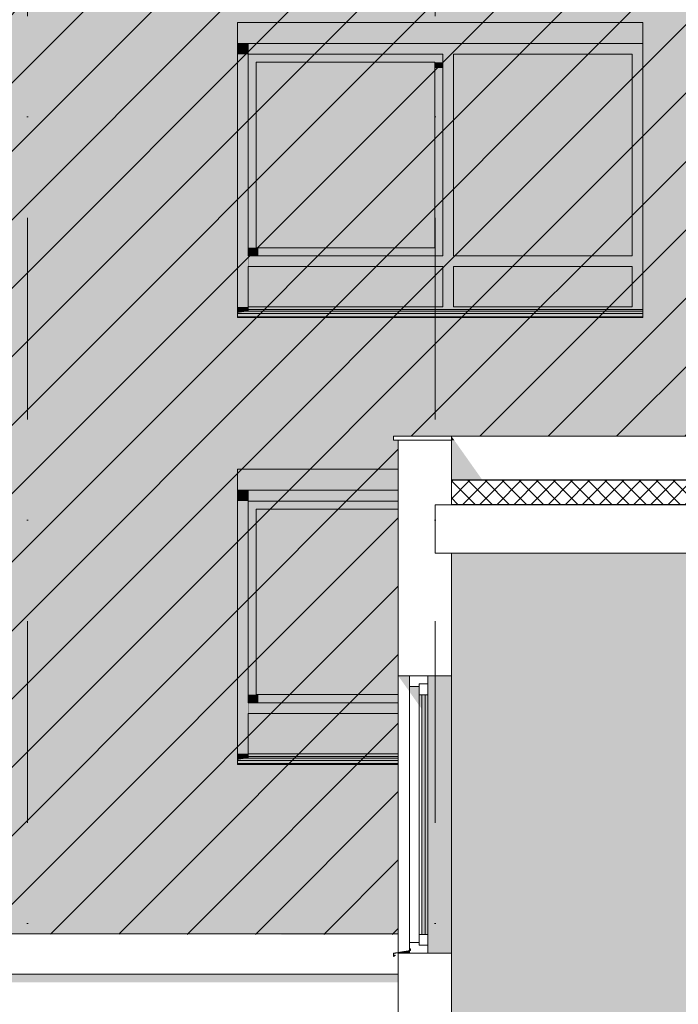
# Model space of a CAD drawing. Header units: millimetres. Extents: x -194 to 1012562, y 0 to 44349.
# Tile 21 of 97: x 53505 to 57590, y 16291 to 22393. Entities that reach past the tile are written whole.
import ezdxf
from ezdxf.enums import TextEntityAlignment as Align

# ---------------------------------------------------------------- set-up
doc = ezdxf.new("R2010")
doc.units = ezdxf.units.MM
doc.header["$MEASUREMENT"] = 0
doc.linetypes.add('streep-punt', pattern=[2500, 1250, -625, 0, -625])
for name, color, linetype in [('0 2D arcering', 7, 'Continuous'), ('21_0 NC Buitenwanden', 7, 'Continuous'), ('21_0 NC Buitenwanden 2D arcering', 7, 'Continuous'), ('21_0 NC Buitenwanden Ramen', 7, 'Continuous'), ('21_1 C Buitenwanden', 7, 'Continuous'), ('21_1 C Buitenwanden 2D arcering', 7, 'Continuous'), ('23 Vloeren', 7, 'Continuous'), ('23 Vloeren Laagscheidingslijnen', 7, 'Continuous'), ('28 Draagconstructies', 7, 'Continuous'), ('47 Dakafwerking', 7, 'Continuous'), ('47 Dakafwerking 2D arcering', 7, 'Continuous'), ('47 Dakafwerking Laagscheidingslijnen', 7, 'Continuous'), ('New_0 2D arcering', 7, 'Continuous'), ('New_21_0 NC Buitenwanden 2D arcering', 7, 'Continuous'), ('New_21_0 NC Buitenwanden Ramen', 7, 'Continuous'), ('New_27 Daken', 7, 'Continuous'), ('New_27 Daken Doorsnede-arcering', 7, 'Continuous'), ('New_27 Daken Laagscheidingslijnen', 7, 'Continuous'), ('New_31 Kozijninvulling', 7, 'Continuous'), ('New_31 Kozijninvulling 2D arcering', 7, 'Continuous'), ('New_41 Buitenwandafw', 7, 'Continuous'), ('New_41 Buitenwandafw Doorsnede-arcering', 7, 'Continuous'), ('Stramien', 7, 'Continuous')]:
    doc.layers.add(name, color=color, linetype=linetype)
doc.styles.add('GENERATED_STYLE_1', font='arial.ttf')

# ---------------------------------------------------------------- blocks, each defined once
blk = doc.blocks.new('Section Element_30_7', base_point=(76178.8, 8236.6))
at = {"layer": '21_0 NC Buitenwanden 2D arcering', "linetype": 'Continuous', "lineweight": 0, "true_color": 0x1e2122}
for points in [[(55852.9, 18326.6), (55922.9, 18227.6), (55922.9, 18259.6), (55922.9, 18326.6)], [(55922.9, 16624.2), (55922.9, 16624.2), (55922.9, 16673.6)], [(55852.9, 16609.9), (55852.9, 16606.6), (55922.9, 16606.6), (55922.9, 16622.2)]]:
    blk.add_hatch(color=250, dxfattribs=at).paths.add_polyline_path(points)
at = {"layer": '21_0 NC Buitenwanden', "color": 2, "linetype": 'Continuous', "lineweight": 0}
for p, q in [((55852.9, 19286.6), (55852.9, 16611.9)), ((55852.9, 16609.8), (55852.9, 16290.6)), ((55852.9, 16086.6), (55852.9, 16067.6)), ((55852.9, 16067.6), (55852.9, 16064)), ((55852.9, 16064), (55852.9, 16054.1)), ((55852.9, 16054.1), (55852.9, 16040.6)), ((55852.9, 16040.6), (55852.9, 15832.6)), ((55852.9, 15832.6), (55852.9, 15819.1)), ((55852.9, 15819.1), (55852.9, 15809.2)), ((55852.9, 15809.2), (55852.9, 15805.6)), ((55852.9, 15805.6), (55852.9, 15786.6))]:
    blk.add_line(p, q, dxfattribs=at)
at = {"layer": '21_0 NC Buitenwanden', "color": 1, "linetype": 'Continuous', "lineweight": 0}
for p, q in [((55852.9, 19286.6), (55852.9, 18326.6)), ((56182.9, 19086.6), (56182.9, 18326.6)), ((55852.9, 16606.6), (55852.9, 15786.6)), ((56182.9, 16606.6), (56182.9, 15786.6)), ((56182.9, 15786.6), (56182.9, 15786.6))]:
    blk.add_line(p, q, dxfattribs=at)
at = {"layer": '21_0 NC Buitenwanden', "color": 1, "linetype": 'Continuous', "lineweight": 0, "flags": 128}
for points in [[(56182.9, 18326.6), (56036.9, 18326.6), (55922.9, 18326.6), (55852.9, 18326.6)], [(56182.9, 16606.6), (56036.9, 16606.6), (55922.9, 16606.6), (55852.9, 16606.6)]]:
    blk.add_lwpolyline(points, dxfattribs=at)
blk = doc.blocks.new('Section Element_32_7', base_point=(76178.8, 8236.6))
at = {"layer": '21_1 C Buitenwanden 2D arcering', "linetype": 'Continuous', "lineweight": 0, "true_color": 0x1e2122}
blk.add_hatch(color=250, dxfattribs=at).paths.add_polyline_path([(56182.9, 16606.6), (56182.9, 16606.6), (56182.9, 15886.6), (58322.3, 15886.6), (58322.3, 19086.6), (56182.9, 19086.6), (56182.9, 18326.6), (56182.9, 18326.6)])
blk = doc.blocks.new('Section Element_33_7', base_point=(76178.8, 8236.6))
at = {"layer": 'New_21_0 NC Buitenwanden 2D arcering', "linetype": 'Continuous', "lineweight": 0, "true_color": 0x1e2122}
for points in [[(55982.9, 18259.6), (55922.9, 18259.6), (55922.9, 18227.6), (55982.9, 18142.7)], [(55982.9, 18142.7), (55999.9, 18118.7), (55999.9, 16723.6), (56036.9, 16723.6), (56036.9, 18209.6), (55982.9, 18209.6)]]:
    blk.add_hatch(color=250, dxfattribs=at).paths.add_polyline_path(points)
at = {"layer": 'New_21_0 NC Buitenwanden Ramen', "color": 1, "linetype": 'Continuous', "lineweight": 0}
for p, q in [((55922.9, 18326.6), (55922.9, 18259.6)), ((55922.9, 18326.6), (55922.9, 18259.6)), ((55922.9, 16673.6), (55922.9, 18259.6)), ((55982.9, 18259.6), (55922.9, 18259.6)), ((56036.9, 18276.6), (55982.9, 18276.6)), ((55982.9, 17993.3), (55982.9, 18209.6)), ((56036.9, 18209.6), (55982.9, 18209.6)), ((55999.9, 18209.6), (55999.9, 16723.6)), ((56019.9, 16723.6), (56019.9, 18209.6)), ((56036.9, 18094.4), (56036.9, 18209.6)), ((55982.9, 18041.7), (55982.9, 18094.4)), ((56036.9, 17826.1), (56036.9, 18094.4)), ((55982.9, 17915.8), (55982.9, 17993.3)), ((55982.9, 17867.4), (55982.9, 17915.8)), ((55982.9, 17823), (55982.9, 17867.4)), ((55982.9, 17823), (55982.9, 17767.2)), ((56036.9, 17826.1), (56036.9, 17531.9)), ((55982.9, 17741.4), (55982.9, 17767.2)), ((55982.9, 17663.9), (55982.9, 17741.4)), ((55982.9, 17641.6), (55982.9, 17663.9)), ((55982.9, 17641.6), (55982.9, 17615.5)), ((55982.9, 17538), (55982.9, 17615.5)), ((55982.9, 17538), (55982.9, 17531.9)), ((55982.9, 17489.6), (55982.9, 17531.9)), ((56036.9, 17401.3), (56036.9, 17531.9)), ((55982.9, 17412.1), (55982.9, 17489.6)), ((55982.9, 17401.3), (55982.9, 17412.1)), ((55982.9, 17382.3), (55982.9, 17401.3)), ((56036.9, 17107.1), (56036.9, 17401.3)), ((55982.9, 17363.7), (55982.9, 17382.3)), ((55982.9, 17286.2), (55982.9, 17363.7)), ((55982.9, 17256.7), (55982.9, 17286.2)), ((55982.9, 17200.9), (55982.9, 17256.7)), ((55982.9, 17166), (55982.9, 17200.9)), ((55982.9, 17110.2), (55982.9, 17166)), ((55982.9, 17034.3), (55982.9, 17110.2)), ((56036.9, 16917.7), (56036.9, 17107.1)), ((55982.9, 16985.9), (55982.9, 17034.3)), ((55982.9, 16917.7), (55982.9, 16985.9)), ((55982.9, 16723.6), (55982.9, 16917.7)), ((56036.9, 16723.6), (56036.9, 16917.7)), ((56036.9, 16723.6), (55982.9, 16723.6)), ((55922.9, 16673.6), (55922.9, 16624.2)), ((55922.9, 16673.6), (55922.9, 16606.6)), ((55982.9, 16673.6), (55922.9, 16673.6)), ((55922.9, 16622.2), (55922.9, 16606.6)), ((56036.9, 16656.6), (55982.9, 16656.6))]:
    blk.add_line(p, q, dxfattribs=at)
at = {"layer": 'New_21_0 NC Buitenwanden Ramen', "color": 1, "linetype": 'Continuous', "lineweight": 0, "flags": 128}
for points in [[(56036.9, 18326.6), (56036.9, 18276.6), (56036.9, 18209.6)], [(55982.9, 18276.6), (55982.9, 18259.6), (55982.9, 18209.6)], [(55982.9, 16723.6), (55982.9, 16673.6), (55982.9, 16656.6)], [(56036.9, 16723.6), (56036.9, 16656.6), (56036.9, 16606.6)]]:
    blk.add_lwpolyline(points, dxfattribs=at)
blk = doc.blocks.new('Section Element_34_7', base_point=(76178.8, 8236.6))
at = {"layer": 'New_21_0 NC Buitenwanden Ramen', "color": 2, "linetype": 'Continuous', "lineweight": 0}
for p, q in [((55852.9, 16611.9), (55852.9, 18326.6)), ((55852.9, 16609.9), (55852.9, 16606.6))]:
    blk.add_line(p, q, dxfattribs=at)
at = {"layer": 'New_21_0 NC Buitenwanden Ramen', "color": 1, "linetype": 'Continuous', "lineweight": 0}
blk.add_line((55922.9, 16624.2), (55922.9, 16624.2), dxfattribs=at)
blk = doc.blocks.new('Section Element_38_7', base_point=(76178.8, 8236.6))
at = {"layer": '23 Vloeren', "color": 2, "linetype": 'Continuous', "lineweight": 0}
for p, q in [((56183, 19386.6), (56182.9, 19386.6)), ((62782.9, 19086.6), (56182.9, 19086.6))]:
    blk.add_line(p, q, dxfattribs=at)
at = {"layer": '23 Vloeren Laagscheidingslijnen', "color": 2, "linetype": 'Continuous', "lineweight": 0}
for p, q in [((56182.9, 19386.6), (56082.9, 19386.6)), ((72732.9, 19386.6), (56183, 19386.6)), ((56182.9, 19086.6), (56082.9, 19086.6))]:
    blk.add_line(p, q, dxfattribs=at)
at = {"layer": '23 Vloeren Laagscheidingslijnen', "color": 2, "linetype": 'Continuous', "lineweight": 0, "flags": 128}
blk.add_lwpolyline([(56082.9, 19386.6), (56082.9, 19286.6), (56082.9, 19086.6)], dxfattribs=at)
blk = doc.blocks.new('Section Element_39_7', base_point=(76178.8, 8236.6))
at = {"layer": '21_0 NC Buitenwanden 2D arcering', "linetype": 'Continuous', "lineweight": 0, "true_color": 0x1e2122}
blk.add_hatch(color=250, dxfattribs=at).paths.add_polyline_path([(55852.9, 17776.6), (54874.6, 17776.6), (54882.7, 17764), (54875.4, 17764), (54885.4, 17739.9), (55852.9, 17739.9)])
at = {"layer": '21_0 NC Buitenwanden', "color": 2, "linetype": 'Continuous', "lineweight": 0}
for p, q in [((54855.4, 19606.6), (55852.9, 19606.6)), ((54855.4, 17806.6), (54855.4, 19606.6)), ((54855.4, 17776.6), (54855.4, 17782.3))]:
    blk.add_line(p, q, dxfattribs=at)
blk = doc.blocks.new('Section Element_44_7', base_point=(76178.8, 8236.6))
at = {"layer": '21_0 NC Buitenwanden', "color": 2, "linetype": 'Continuous', "lineweight": 0}
blk.add_line((55852.9, 19786.6), (55852.9, 19286.6), dxfattribs=at)
at = {"layer": '21_0 NC Buitenwanden', "color": 1, "linetype": 'Continuous', "lineweight": 0}
for p, q in [((55852.9, 19786.6), (55852.9, 19286.6)), ((56182.9, 19786.6), (56182.9, 19386.6))]:
    blk.add_line(p, q, dxfattribs=at)
blk = doc.blocks.new('Section Element_45_7', base_point=(76178.8, 8236.6))
at = {"layer": '21_0 NC Buitenwanden 2D arcering', "linetype": 'Continuous', "lineweight": 0, "true_color": 0x1e2122}
blk.add_hatch(color=250, dxfattribs=at).paths.add_polyline_path([(56182.9, 19386.6), (56183, 19386.6), (56183, 19540.6), (56374.5, 19540.6), (56200.5, 19786.6), (56182.9, 19786.6)])
blk = doc.blocks.new('Section Element_59_7', base_point=(76178.8, 8236.6))
at = {"layer": '21_0 NC Buitenwanden 2D arcering', "linetype": 'Continuous', "lineweight": 0, "true_color": 0x1e2122}
for points in [[(54855.4, 19476.6), (54926.4, 19476.6), (54926.4, 19506.2), (55852.9, 19506.2), (55852.9, 19606.6), (54855.4, 19606.6)], [(54855.4, 19409.6), (54925.4, 19409.6), (54925.4, 19476.6), (54855.4, 19476.6)], [(54922.4, 18160.1), (54922.4, 19409.6), (54855.4, 19409.6), (54855.4, 17843.6), (54922.4, 17843.6), (54922.4, 18093.1)], [(55852.9, 19409.6), (54922.4, 19409.6), (54922.4, 19359.6), (54972.4, 19359.6), (55852.9, 19359.6)], [(54972.4, 19359.6), (54922.4, 19359.6), (54922.4, 18210.1), (54972.4, 18210.1)], [(55852.9, 19359.6), (54972.4, 19359.6), (54972.4, 18210.1), (55002.4, 18210.1), (55002.4, 19300.7), (55852.9, 19300.7)], [(54922.4, 18160.1), (54985.4, 18160.1), (54985.4, 18210.1), (54922.4, 18210.1)], [(54922.4, 18093.1), (54925.4, 18093.1), (54925.4, 18160.1), (54922.4, 18160.1)], [(54922.4, 17843.6), (54975.4, 17843.6), (54975.4, 18022.4), (55852.9, 18022.4), (55852.9, 18093.1), (54922.4, 18093.1)], [(54855.4, 17826.6), (54925.4, 17826.6), (54925.4, 17843.6), (54855.4, 17843.6)], [(54855.4, 17816.6), (54924.4, 17816.6), (54924.4, 17826.6), (54855.4, 17826.6)], [(54855.4, 17816.6), (54855.4, 17806.6), (54924.4, 17816.6)], [(54855.4, 17782.3), (54855.4, 17776.6), (55852.9, 17776.6), (55852.9, 17782.3)]]:
    blk.add_hatch(color=250, dxfattribs=at).paths.add_polyline_path(points)
at = {"layer": '21_0 NC Buitenwanden Ramen', "color": 1, "linetype": 'Continuous', "lineweight": 0}
for p, q in [((55852.9, 19476.6), (54855.4, 19476.6)), ((54922.4, 18160.1), (54922.4, 19409.6)), ((54922.4, 19409.6), (55852.9, 19409.6)), ((54972.4, 18210.1), (54972.4, 19359.6)), ((54972.4, 19359.6), (55852.9, 19359.6)), ((55852.9, 18210.1), (54972.4, 18210.1)), ((55852.9, 18160.1), (54922.4, 18160.1)), ((54922.4, 17843.6), (54922.4, 18093.1)), ((54922.4, 18093.1), (55852.9, 18093.1)), ((54855.4, 17826.6), (55852.9, 17826.6)), ((55852.9, 17843.6), (54922.4, 17843.6)), ((54855.4, 17816.6), (55852.9, 17816.6)), ((54855.4, 17806.6), (54855.4, 17802.3)), ((54855.4, 17802.3), (54855.4, 17782.3)), ((54855.4, 17802.3), (55852.9, 17802.3)), ((54855.4, 17782.3), (55852.9, 17782.3))]:
    blk.add_line(p, q, dxfattribs=at)
at = {"layer": '21_0 NC Buitenwanden Ramen', "color": 2, "linetype": 'Continuous', "lineweight": 0}
blk.add_line((55852.9, 17776.6), (54855.4, 17776.6), dxfattribs=at)
blk = doc.blocks.new('Section Element_77_7', base_point=(76178.8, 8236.6))
at = {"layer": '21_0 NC Buitenwanden 2D arcering', "linetype": 'Continuous', "lineweight": 0, "true_color": 0x1e2122}
blk.add_hatch(color=250, dxfattribs=at).paths.add_polyline_path([(54874.6, 20546.6), (54882.7, 20534), (54875.4, 20534), (54885.4, 20509.9), (57400.4, 20509.9), (57400.4, 20529.9), (57370.4, 20576.6), (57370.4, 20546.6)])
at = {"layer": '21_0 NC Buitenwanden', "color": 2, "linetype": 'Continuous', "lineweight": 0}
for p, q in [((54855.4, 20576.6), (54855.4, 22376.6)), ((54855.4, 22376.6), (57370.4, 22376.6)), ((57370.4, 22376.6), (57370.4, 20576.6)), ((54855.4, 20546.6), (54855.4, 20552.3)), ((57370.4, 20552.3), (57370.4, 20546.6))]:
    blk.add_line(p, q, dxfattribs=at)
blk = doc.blocks.new('Section Element_93_7', base_point=(76178.8, 8236.6))
at = {"layer": '21_0 NC Buitenwanden 2D arcering', "linetype": 'Continuous', "lineweight": 0, "true_color": 0x1e2122}
for points in [[(54855.4, 22246.6), (54926.4, 22246.6), (54926.4, 22276.2), (57370.4, 22276.2), (57370.4, 22376.6), (54855.4, 22376.6)], [(54855.4, 22246.6), (54855.4, 22179.6), (54925.4, 22179.6), (54925.4, 22246.6)], [(54922.4, 20930.1), (54922.4, 22179.6), (54855.4, 22179.6), (54855.4, 20613.6), (54922.4, 20613.6), (54922.4, 20863.1)], [(54922.4, 22179.6), (54922.4, 22129.6), (54972.4, 22129.6), (56079.4, 22129.6), (56129.4, 22129.6), (56129.4, 22179.6)], [(56196.4, 22179.6), (56196.4, 20930.1), (56246.4, 20930.1), (56246.4, 22108.9), (57303.4, 22108.9), (57303.4, 22179.6)], [(54972.4, 22129.6), (54922.4, 22129.6), (54922.4, 20980.1), (54972.4, 20980.1)], [(54972.4, 22129.6), (54972.4, 20980.1), (55002.4, 20980.1), (55002.4, 22070.7), (56079.4, 22070.7), (56079.4, 22129.6)], [(56079.4, 22129.6), (56079.4, 22094.7), (56129.4, 22094.7), (56129.4, 22129.6)], [(54922.4, 20930.1), (54985.4, 20930.1), (54985.4, 20980.1), (54922.4, 20980.1)], [(54922.4, 20863.1), (54925.4, 20863.1), (54925.4, 20930.1), (54922.4, 20930.1)], [(54922.4, 20613.6), (54975.4, 20613.6), (54975.4, 20792.4), (56129.4, 20792.4), (56129.4, 20863.1), (54922.4, 20863.1)], [(56196.4, 20863.1), (56196.4, 20613.6), (56246.4, 20613.6), (56246.4, 20792.4), (57303.4, 20792.4), (57303.4, 20863.1)], [(54855.4, 20613.6), (54855.4, 20596.6), (54925.4, 20596.6), (54925.4, 20613.6)], [(54855.4, 20596.6), (54855.4, 20586.6), (54924.4, 20586.6), (54924.4, 20596.6)], [(54855.4, 20586.6), (54855.4, 20576.6), (54924.4, 20586.6)], [(54855.4, 20552.3), (54855.4, 20546.6), (57370.4, 20546.6), (57370.4, 20552.3)]]:
    blk.add_hatch(color=250, dxfattribs=at).paths.add_polyline_path(points)
at = {"layer": '21_0 NC Buitenwanden Ramen', "color": 1, "linetype": 'Continuous', "lineweight": 0}
for p, q in [((57370.4, 22246.6), (54855.4, 22246.6)), ((54922.4, 20930.1), (54922.4, 22179.6)), ((54922.4, 22179.6), (56129.4, 22179.6)), ((56129.4, 22179.6), (56129.4, 20930.1)), ((56196.4, 20930.1), (56196.4, 22179.6)), ((56196.4, 22179.6), (57303.4, 22179.6)), ((57303.4, 22179.6), (57303.4, 20930.1)), ((54972.4, 20980.1), (54972.4, 22129.6)), ((54972.4, 22129.6), (56079.4, 22129.6)), ((56079.4, 22129.6), (56079.4, 20980.1)), ((56079.4, 20980.1), (54972.4, 20980.1)), ((56129.4, 20930.1), (54922.4, 20930.1)), ((57303.4, 20930.1), (56196.4, 20930.1)), ((54922.4, 20613.6), (54922.4, 20863.1)), ((54922.4, 20863.1), (56129.4, 20863.1)), ((56129.4, 20863.1), (56129.4, 20613.6)), ((56196.4, 20613.6), (56196.4, 20863.1)), ((56196.4, 20863.1), (57303.4, 20863.1)), ((57303.4, 20863.1), (57303.4, 20613.6)), ((54855.4, 20596.6), (57370.4, 20596.6)), ((54855.4, 20586.6), (57370.4, 20586.6)), ((54855.4, 20576.6), (54855.4, 20572.3)), ((54855.4, 20572.3), (54855.4, 20552.3)), ((54855.4, 20572.3), (57370.4, 20572.3)), ((56129.4, 20613.6), (54922.4, 20613.6)), ((57303.4, 20613.6), (56196.4, 20613.6)), ((57370.4, 20576.6), (57370.4, 20572.3)), ((57370.4, 20572.3), (57370.4, 20552.3)), ((54855.4, 20552.3), (57370.4, 20552.3))]:
    blk.add_line(p, q, dxfattribs=at)
at = {"layer": '21_0 NC Buitenwanden Ramen', "color": 2, "linetype": 'Continuous', "lineweight": 0}
blk.add_line((57370.4, 20546.6), (54855.4, 20546.6), dxfattribs=at)
blk = doc.blocks.new('Section Element_133_7', base_point=(76178.8, 8236.6))
at = {"layer": '21_1 C Buitenwanden 2D arcering', "linetype": 'Continuous', "lineweight": 0, "true_color": 0x1e2122}
blk.add_hatch(color=250, dxfattribs=at).paths.add_polyline_path([(56036.9, 16723.6), (56036.9, 16606.6), (56182.9, 16606.6), (56182.9, 18326.6), (56036.9, 18326.6), (56036.9, 18276.6), (56036.9, 18209.6)])
at = {"layer": '21_1 C Buitenwanden', "color": 2, "linetype": 'Continuous', "lineweight": 0}
blk.add_line((56182.9, 16606.6), (56182.9, 18326.6), dxfattribs=at)
blk = doc.blocks.new('Section Element_155_7', base_point=(76178.8, 8236.6))
at = {"layer": '47 Dakafwerking', "color": 2, "linetype": 'Continuous', "lineweight": 0}
blk.add_line((55822.9, 19811.6), (55822.9, 19786.6), dxfattribs=at)
at = {"layer": '47 Dakafwerking', "color": 1, "linetype": 'Continuous', "lineweight": 0}
for p, q in [((55822.9, 19811.6), (55822.9, 19786.6)), ((56182.9, 19811.6), (55822.9, 19811.6)), ((55852.9, 19786.6), (55822.9, 19786.6)), ((56182.9, 19811.6), (56182.9, 19786.6))]:
    blk.add_line(p, q, dxfattribs=at)
at = {"layer": '47 Dakafwerking Laagscheidingslijnen', "color": 1, "linetype": 'Continuous', "lineweight": 0}
blk.add_line((56182.9, 19786.6), (55852.9, 19786.6), dxfattribs=at)
blk = doc.blocks.new('Section Element_156_7', base_point=(76178.8, 8236.6))
at = {"layer": '47 Dakafwerking 2D arcering', "linetype": 'Continuous', "lineweight": 0, "true_color": 0x1e2122}
blk.add_hatch(color=250, dxfattribs=at).paths.add_polyline_path([(56182.9, 19786.6), (56200.5, 19786.6), (56182.9, 19811.5)])
at = {"layer": '47 Dakafwerking', "color": 2, "linetype": 'Continuous', "lineweight": 0}
blk.add_line((57927.9, 19811.6), (56182.9, 19811.6), dxfattribs=at)
blk = doc.blocks.new('Section Element_159_7', base_point=(76178.8, 8236.6))
at = {"layer": '28 Draagconstructies', "color": 1, "linetype": 'Continuous', "lineweight": 0}
for p, q in [((55852.9, 16726.6), (48372.9, 16726.6)), ((55852.9, 16476.6), (48372.9, 16476.6))]:
    blk.add_line(p, q, dxfattribs=at)
blk = doc.blocks.new('*X298', base_point=(76178.8, 8236.6))
at = {"layer": 'New_27 Daken Doorsnede-arcering', "linetype": 'Continuous', "lineweight": 0, "true_color": 0x000000}
for points in [[(56229.3, 19540.6), (56183, 19540.6), (56183, 19538.6), (56229.3, 19538.6)], [(56529.3, 19540.6), (56379.3, 19540.6), (56379.3, 19538.6), (56529.3, 19538.6)], [(56829.3, 19540.6), (56679.3, 19540.6), (56679.3, 19538.6), (56829.3, 19538.6)], [(57129.3, 19540.6), (56979.3, 19540.6), (56979.3, 19538.6), (57129.3, 19538.6)], [(57429.3, 19540.6), (57279.3, 19540.6), (57279.3, 19538.6), (57429.3, 19538.6)], [(57729.3, 19540.6), (57579.3, 19540.6), (57579.3, 19538.6), (57729.3, 19538.6)]]:
    blk.add_hatch(color=18, dxfattribs=at).paths.add_polyline_path(points)
blk = doc.blocks.new('*X299', base_point=(76178.8, 8236.6))
at = {"layer": 'New_27 Daken Doorsnede-arcering', "linetype": 'Continuous', "lineweight": 0, "true_color": 0x000000}
for points in [[(56229.3, 19388.6), (56183, 19388.6), (56183, 19386.6), (56229.3, 19386.6)], [(56379.3, 19386.6), (56529.3, 19386.6), (56529.3, 19388.6), (56379.3, 19388.6)], [(56679.3, 19386.6), (56829.3, 19386.6), (56829.3, 19388.6), (56679.3, 19388.6)], [(56979.3, 19386.6), (57129.3, 19386.6), (57129.3, 19388.6), (56979.3, 19388.6)], [(57279.3, 19386.6), (57429.3, 19386.6), (57429.3, 19388.6), (57279.3, 19388.6)], [(57579.3, 19386.6), (57729.3, 19386.6), (57729.3, 19388.6), (57579.3, 19388.6)]]:
    blk.add_hatch(color=18, dxfattribs=at).paths.add_polyline_path(points)
blk = doc.blocks.new('Section Element_296_7', base_point=(76178.8, 8236.6))
at = {"layer": 'New_27 Daken Doorsnede-arcering', "linetype": 'Continuous', "lineweight": 0, "true_color": 0x000000}
h = blk.add_hatch(dxfattribs=at)
h.set_pattern_fill('415_Isolatie_ruit_0007', color=18, style=0, pattern_type=2)
h.set_pattern_definition([(45, (76178.77, 8236.59), (-53.033, 53.033), []), (135, (76178.77, 8236.59), (53.033, 53.033), [])])
h.paths.add_polyline_path([(56183, 19388.6), (72732.9, 19388.6), (72732.9, 19538.6), (56183, 19538.6)])
at = {"layer": 'New_27 Daken', "color": 9, "linetype": 'Continuous', "lineweight": 0}
for p, q in [((56183, 19540.6), (56183, 19538.6)), ((72732.9, 19540.6), (56183, 19540.6)), ((56183, 19388.6), (56183, 19386.6))]:
    blk.add_line(p, q, dxfattribs=at)
at = {"layer": 'New_27 Daken', "color": 1, "linetype": 'Continuous', "lineweight": 0}
blk.add_line((56183, 19538.6), (56183, 19388.6), dxfattribs=at)
at = {"layer": 'New_27 Daken Laagscheidingslijnen', "color": 9, "linetype": 'Continuous', "lineweight": 0}
blk.add_line((72732.9, 19538.6), (56183, 19538.6), dxfattribs=at)
at = {"layer": 'New_27 Daken Laagscheidingslijnen', "color": 1, "linetype": 'Continuous', "lineweight": 0}
blk.add_line((72732.9, 19388.6), (56183, 19388.6), dxfattribs=at)
at = {"layer": 'New_27 Daken', "lineweight": 0}
for name in ['*X298', '*X299']:
    blk.add_blockref(name, (76178.8, 8236.6), dxfattribs=at)
blk = doc.blocks.new('Section Element_645_7', base_point=(76178.8, 8236.6))
at = {"layer": '21_0 NC Buitenwanden 2D arcering', "linetype": 'Continuous', "lineweight": 0, "true_color": 0x1e2122}
blk.add_hatch(color=250, dxfattribs=at).paths.add_polyline_path([(48372.9, 16290.6), (50787.9, 16290.6), (50787.9, 16427.1), (50836.9, 16427.1), (50836.9, 16290.6), (51436.9, 16290.6), (51436.9, 16427.1), (55852.9, 16427.1), (55852.9, 16476.6), (48372.9, 16476.6)])
blk = doc.blocks.new('Section Element_679_7', base_point=(76178.8, 8236.6))
at = {"layer": 'New_31 Kozijninvulling 2D arcering', "linetype": 'Continuous', "lineweight": 0, "true_color": 0x1e2122}
for points in [[(55922.9, 18326.6), (55922.9, 18326.6), (55922.9, 18259.6), (55922.9, 18259.6)], [(55922.9, 16606.6), (55922.9, 16606.6), (55922.9, 16622.2), (55922.9, 16622.2)]]:
    blk.add_hatch(color=250, dxfattribs=at).paths.add_polyline_path(points)
blk = doc.blocks.new('Section Element_685_7', base_point=(76178.8, 8236.6))
at = {"layer": 'New_41 Buitenwandafw Doorsnede-arcering', "linetype": 'Continuous', "lineweight": 0, "true_color": 0x000000}
h = blk.add_hatch(dxfattribs=at)
h.set_pattern_fill('505_Aluminium_0007', color=18, style=0, pattern_type=2)
h.set_pattern_definition([(135, (76178.77, 8236.6), (176.7767, 176.7767), []), (135, (76143.4, 8201.24), (176.7767, 176.7767), []), (135, (76108.06, 8165.88), (176.7767, 176.7767), [])])
h.paths.add_polyline_path([(55822.9, 16606.6), (55822.9, 16586.6), (55832.9, 16592.4), (55832.9, 16594.7), (55824.9, 16590.1), (55824.9, 16604.9), (55922.9, 16622.2), (55922.9, 16624.2)])
at = {"layer": 'New_41 Buitenwandafw', "color": 1, "linetype": 'Continuous', "lineweight": 0}
for p, q in [((55927.9, 16625.1), (55822.9, 16606.6)), ((55822.9, 16606.6), (55822.9, 16606.6)), ((55822.9, 16606.6), (55822.9, 16586.6)), ((55929.9, 16623.4), (55824.9, 16604.9)), ((55824.9, 16604.9), (55824.9, 16590.1)), ((55927.9, 16635.1), (55927.9, 16625.1)), ((55929.9, 16635.1), (55927.9, 16635.1)), ((55929.9, 16635.1), (55929.9, 16623.4)), ((55832.9, 16592.4), (55822.9, 16586.6)), ((55832.9, 16594.7), (55824.9, 16590.1)), ((55832.9, 16594.7), (55832.9, 16592.4))]:
    blk.add_line(p, q, dxfattribs=at)
blk = doc.blocks.new('Standard grid marker[7]_7', base_point=(53552.9, 34666.6))
at = {"layer": 'Stramien', "color": 1, "linetype": 'streep-punt', "lineweight": 0}
blk.add_line((53552.9, 33666.6), (53552.9, 4836.6), dxfattribs=at)
at = {"layer": 'Stramien', "color": 2, "lineweight": 0, "style": 'GENERATED_STYLE_1'}
blk.add_attdef('AC_MarkerText_1', text='', height=350, rotation=360, dxfattribs=at).set_placement((53552.9, 3511.6), align=Align.TOP_CENTER)
blk = doc.blocks.new('Standard grid marker[8]_7', base_point=(56082.9, 34666.6))
at = {"layer": 'Stramien', "color": 1, "linetype": 'streep-punt', "lineweight": 0}
blk.add_line((56082.9, 33666.6), (56082.9, 4836.6), dxfattribs=at)
at = {"layer": 'Stramien', "color": 2, "lineweight": 0, "style": 'GENERATED_STYLE_1'}
blk.add_attdef('AC_MarkerText_1', text='', height=350, rotation=360, dxfattribs=at).set_placement((56082.9, 3511.6), align=Align.TOP_CENTER)

msp = doc.modelspace()

# ---------------------------------------------------------------- hatches: boundary and pattern name
at = {"layer": '0 2D arcering', "linetype": 'Continuous', "lineweight": 0, "true_color": 0x686b6c}
for points in [[(55852.9, 16664), (55852.9, 17226.6), (55852.9, 17226.6)], [(55852.7, 12032.7), (55852.9, 9099.9), (55852.9, 16664)]]:
    msp.add_hatch(color=251, dxfattribs=at).paths.add_polyline_path(points)
at = {"layer": 'New_0 2D arcering', "linetype": 'Continuous', "lineweight": 0, "true_color": 0x3c4244}
h = msp.add_hatch(dxfattribs=at)
h.set_pattern_fill('940_Diagonaal_300_0007', color=149, style=0, pattern_type=2)
h.set_pattern_definition([(45, (76178.77, 8236.6), (-212.132, 212.132), [])])
h.paths.add_polyline_path([(19907.9, 29466.6), (19962.9, 29466.6), (19962.9, 16726.6), (32073.3, 16726.6), (32073.3, 16926.6), (48372.9, 16926.6), (48372.6, 16730.4), (55853, 16722.5), (55853, 19786.6), (55823, 19786.6), (55823, 19811.6), (57962.9, 19811.6), (57962.9, 23126.6), (57932.9, 23126.6), (57932.9, 23151.6), (60507.9, 23151.6), (60507.9, 28006.6), (60576.8, 28006.6), (60576.8, 32506.6), (60548.9, 32506.6), (60548.9, 32566.6), (43637.9, 32566.6), (43637.9, 33106.6), (43692.9, 33106.6), (43692.9, 33166.6), (36772.9, 33166.6), (36772.9, 33106.6), (36827.9, 33106.6), (36827.9, 32566.6), (36787.9, 32566.6), (36787.9, 32506.6), (36827.9, 32506.6), (36827.9, 31236.6), (34834.9, 31236.6), (34834.9, 30936.6), (36827.9, 30936.6), (36827.9, 29526.6), (19907.9, 29526.6)])
at = {"layer": 'New_0 2D arcering', "linetype": 'Continuous', "lineweight": 0, "true_color": 0x686b6c}
msp.add_hatch(color=251, dxfattribs=at).paths.add_polyline_path([(19907.9, 29466.6), (19962.9, 29466.6), (19962.9, 16726.6), (32073.3, 16726.6), (32073.3, 16926.6), (48372.9, 16926.6), (48372.6, 16730.4), (55853, 16722.5), (55853, 19786.6), (55823, 19786.6), (55823, 19811.6), (57962.9, 19811.6), (57962.9, 23126.6), (57932.9, 23126.6), (57932.9, 23151.6), (60507.9, 23151.6), (60507.9, 28006.6), (60576.8, 28006.6), (60576.8, 32506.6), (60548.9, 32506.6), (60548.9, 32566.6), (43637.9, 32566.6), (43637.9, 33106.6), (43692.9, 33106.6), (43692.9, 33166.6), (36772.9, 33166.6), (36772.9, 33106.6), (36827.9, 33106.6), (36827.9, 32566.6), (36787.9, 32566.6), (36787.9, 32506.6), (36827.9, 32506.6), (36827.9, 31236.6), (34834.9, 31236.6), (34834.9, 30936.6), (36827.9, 30936.6), (36827.9, 29526.6), (19907.9, 29526.6)])

# ---------------------------------------------------------------- block references
at = {"layer": '21_0 NC Buitenwanden', "lineweight": 0}
for name in ['Section Element_77_7', 'Section Element_44_7', 'Section Element_45_7', 'Section Element_39_7', 'Section Element_30_7', 'Section Element_645_7']:
    msp.add_blockref(name, (76178.8, 8236.6), dxfattribs=at)
at = {"layer": '21_0 NC Buitenwanden Ramen', "lineweight": 0}
for name in ['Section Element_93_7', 'Section Element_59_7']:
    msp.add_blockref(name, (76178.8, 8236.6), dxfattribs=at)
at = {"layer": '21_1 C Buitenwanden', "lineweight": 0}
for name in ['Section Element_32_7', 'Section Element_133_7']:
    msp.add_blockref(name, (76178.8, 8236.6), dxfattribs=at)
at = {"layer": '23 Vloeren', "lineweight": 0}
msp.add_blockref('Section Element_38_7', (76178.8, 8236.6), dxfattribs=at)
at = {"layer": '28 Draagconstructies', "lineweight": 0}
msp.add_blockref('Section Element_159_7', (76178.8, 8236.6), dxfattribs=at)
at = {"layer": '47 Dakafwerking', "lineweight": 0}
for name in ['Section Element_155_7', 'Section Element_156_7']:
    msp.add_blockref(name, (76178.8, 8236.6), dxfattribs=at)
at = {"layer": 'New_21_0 NC Buitenwanden Ramen', "lineweight": 0}
for name in ['Section Element_34_7', 'Section Element_33_7']:
    msp.add_blockref(name, (76178.8, 8236.6), dxfattribs=at)
at = {"layer": 'New_27 Daken', "lineweight": 0}
msp.add_blockref('Section Element_296_7', (76178.8, 8236.6), dxfattribs=at)
at = {"layer": 'New_31 Kozijninvulling', "lineweight": 0}
msp.add_blockref('Section Element_679_7', (76178.8, 8236.6), dxfattribs=at)
at = {"layer": 'New_41 Buitenwandafw', "lineweight": 0}
msp.add_blockref('Section Element_685_7', (76178.8, 8236.6), dxfattribs=at)
at = {"layer": 'Stramien', "color": 1, "linetype": 'Continuous', "lineweight": 0}
for name, p in [('Standard grid marker[7]_7', (53552.9, 34666.6)), ('Standard grid marker[8]_7', (56082.9, 34666.6))]:
    msp.add_blockref(name, p, dxfattribs=at)

doc.saveas('drawing.dxf')
